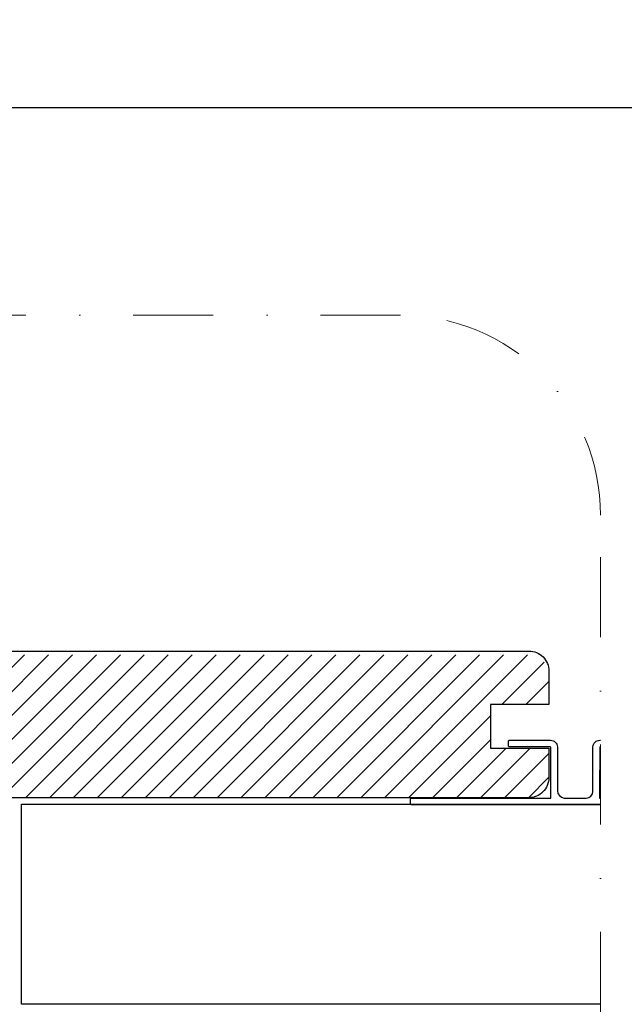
# Model space of a CAD drawing. Header units: millimetres. Extents: x -1898 to 1013, y -439 to 713.
# Tile 53 of 54: x 529 to 619, y 565 to 713. Entities that reach past the tile are written whole.
import ezdxf
from ezdxf import colors
from ezdxf.entities.mleader import LeaderData, LeaderLine
from ezdxf.math import Vec2, Vec3

# ---------------------------------------------------------------- set-up
doc = ezdxf.new("R2010")
doc.units = ezdxf.units.MM
doc.linetypes.add('Dash dot', pattern=[1.4, 0.6, -0.4, 0, -0.4])
doc.layers.add('A-ANNO-SYMB', color=7, linetype='Continuous', lineweight=9)
doc.layers.add('G-ANNO-DIMS', color=7, linetype='Continuous', lineweight=9)
doc.layers.add('ecoteak_profil', color=2, linetype='Continuous')
doc.layers.add('ecoteak_szraf', color=8, linetype='Continuous')
doc.styles.add('ID_Arial_skala 1 100', font='arial.ttf', dxfattribs={"height": 25})

# ---------------------------------------------------------------- blocks, each defined once
blk = doc.blocks.new('A$C2c58e557')
at = {"layer": 'ecoteak_szraf'}
h = blk.add_hatch(dxfattribs=at)
h.set_pattern_fill('LINE', color=256, scale=0.8, angle=45, style=0)
h.set_pattern_definition([(45, (-35.727, -310.0587), (-1.796051, 1.796051), [])])
edge = h.paths.add_edge_path()
edge.add_line((-129.8, -10.97), (-129.8, 4.46))
edge.add_arc((-126.8, 4.46), 3, 90, 180, ccw=False)
edge.add_line((-126.8, 7.46), (5.77, 7.46))
edge.add_arc((5.77, 4.46), 3, -0.2211, 90, ccw=False)
edge.add_line((8.77, 4.45), (8.75, 0))
edge.add_line((8.75, 0), (0, 0))
edge.add_line((0, 0), (0, -6.51))
edge.add_line((0, -6.51), (8.75, -6.51))
edge.add_line((8.75, -6.51), (8.75, -10.97))
edge.add_arc((5.75, -10.97), 3, -90, 0, ccw=False)
edge.add_line((5.75, -13.97), (-126.8, -13.97))
edge.add_arc((-126.8, -10.97), 3, 180, 270, ccw=False)
at = {"layer": 'ecoteak_profil'}
blk.add_lwpolyline([(-129.8, -10.97), (-129.8, 5.03, -0.414214), (-126.8, 8.03), (5.77, 8.03, -0.415344), (8.77, 5.02), (8.75, 0), (0, 0), (0, -6.51), (8.75, -6.51), (8.75, -10.97, -0.414214), (5.75, -13.97), (-126.8, -13.97, -0.414214)], format="xyb", close=True, dxfattribs=at)
blk = doc.blocks.new('_Open90')
at = {"color": 0, "linetype": 'ByBlock', "lineweight": -2}
for p, q in [((-0.5, 0.5), (0, 0)), ((0, 0), (-1, 0)), ((0, 0), (-0.5, -0.5))]:
    blk.add_line(p, q, dxfattribs=at)

msp = doc.modelspace()

# ---------------------------------------------------------------- linework, layer by layer
at = {"layer": 'A-ANNO-SYMB', "linetype": 'Dash dot', "ltscale": 20}
msp.add_lwpolyline([(-127.99, -252.61), (585.61, -252.61, 0.414214), (615.61, -222.61), (615.61, 638.68, 0.414214), (585.61, 668.68), (-127.99, 668.68, 0.414214), (-157.99, 638.68), (-157.99, -222.61, 0.414214)], format="xyb", close=True, dxfattribs=at)
at = {"layer": 'ecoteak_profil'}
for p, q in [((528.79, 595.31), (615.61, 595.31)), ((528.79, 565.31), (528.79, 595.31)), ((615.61, 565.31), (528.79, 565.31))]:
    msp.add_line(p, q, dxfattribs=at)
for points in [[(615.61, 595.23), (587.21, 595.23), (587.11, 595.33), (587.11, 596.13), (587.22, 596.23), (608.15, 596.23), (608.14, 603.8, 0.603774), (607.99, 603.9), (601.91, 603.9), (601.8, 604), (601.8, 604.8), (601.91, 604.9), (608.1, 604.9, -0.427288), (609.14, 603.9), (609.14, 597.33, 0.369089), (610.15, 596.23), (613.48, 596.23, 0.400912), (614.48, 597.23), (614.48, 603.9, -0.416003), (615.52, 604.9), (615.61, 604.9)], [(615.61, 603.9, 0.534316), (615.49, 603.77), (615.48, 597.13), (615.48, 596.23), (615.61, 596.23)]]:
    msp.add_lwpolyline(points, format="xyb", dxfattribs=at)

# ---------------------------------------------------------------- block references
msp.add_blockref('A$C2c58e557', (599.11, 610.25), dxfattribs=at)

# ---------------------------------------------------------------- leaders
at = {"layer": 'G-ANNO-DIMS'}
ml = msp.add_multileader_mtext('Standard', dxfattribs=at)
ml.set_content('DESKA\\PLD14022S', color=256, style='ID_Arial_skala 1 100')
ml.set_leader_properties()
ml.set_arrow_properties(name='OPEN90')
ml.build(insert=Vec2(0, 0))
ml.multileader.update_dxf_attribs({"text_right_attachment_type": 6, "dogleg_length": 0.36, "arrow_head_size": 25})
ctx = ml.context
ctx.base_point, ctx.char_height, ctx.arrow_head_size, ctx.landing_gap_size, ctx.plane_origin = Vec3(686.6, 699.83), 25, 25, 0.09, Vec3(149.07, 945.84)
ctx.right_attachment = 6
notes = []
notes.append((ctx, [(0, (1, 1, 0), (196.14, 699.83), (1, 0), 490.47, [(0, [(-26.15, 307.16)], 0, [])])]))
ctx.mtext.insert, ctx.mtext.width, ctx.mtext.flow_direction = Vec3(686.69, 712.54), 137.3636, 5
for ctx, leaders in notes:
    for number, flags, end, landing, length, lines in leaders:
        leader = LeaderData()
        leader.index, (leader.has_last_leader_line, leader.has_dogleg_vector, leader.attachment_direction) = number, flags
        leader.last_leader_point, leader.dogleg_vector, leader.dogleg_length = Vec3(end), Vec3(landing), length
        for number, points, colour, breaks in lines:
            line = LeaderLine()
            line.index, line.vertices, line.color, line.breaks = number, Vec3.list(points), colors.encode_raw_color(colour), breaks
            leader.lines.append(line)
        ctx.leaders.append(leader)

doc.saveas('drawing.dxf')
